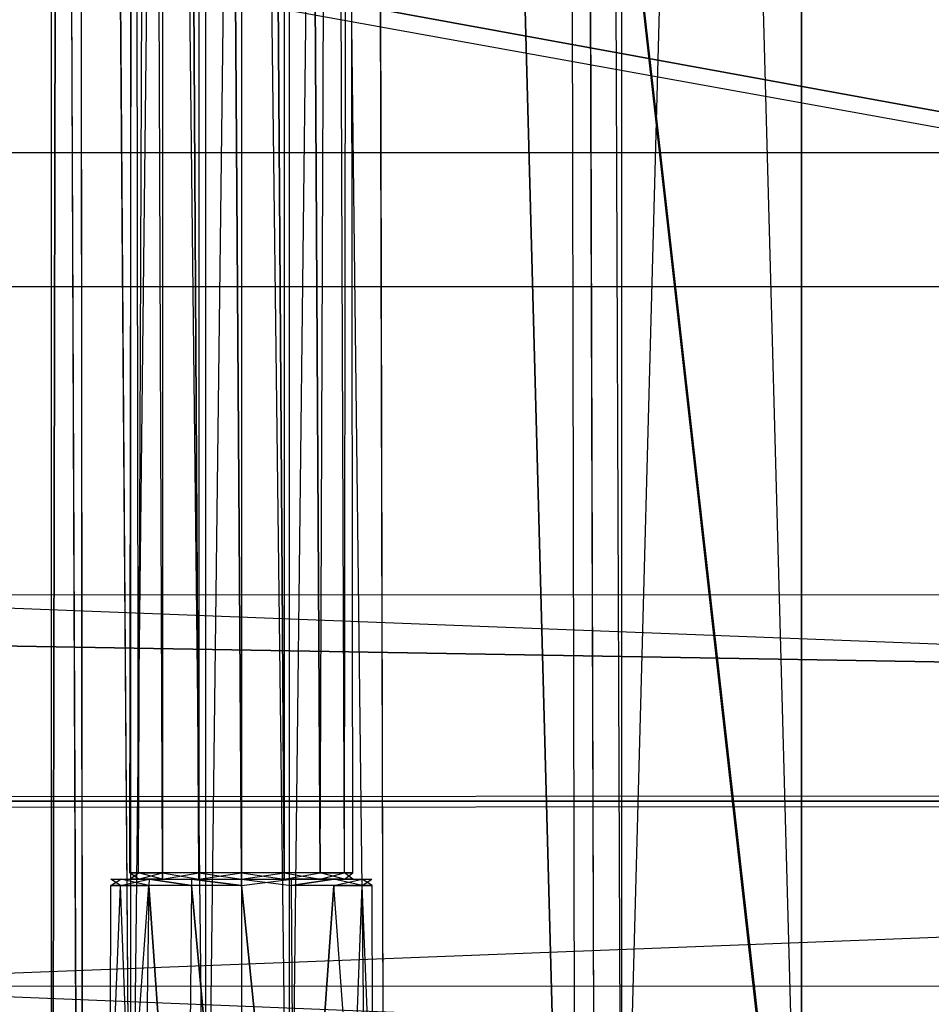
# Model space of a CAD drawing. Extents: x 0 to 1.6, y -0.5 to 0.
# Tile 28 of 43: x 1.106 to 1.1503, y -0.4608 to -0.413. Entities that reach past the tile are written whole.
import ezdxf

# ---------------------------------------------------------------- set-up
doc = ezdxf.new("R2010")
doc.units = 0
for name, color, linetype in [('L21_DRAWERBOX_LEGATO_NOR_4_X_36', 7, 'CONTINUOUS'), ('L24_DRAWERBOX_LEGATO_NOR_1_X_39', 7, 'CONTINUOUS'), ('L35_DRAWERBOX_LEGATO_REL_6_X_36', 7, 'CONTINUOUS'), ('L37_DRAWERBOX_LEGATO_REL_4_X_13', 7, 'CONTINUOUS'), ('L38_DRAWERBOX_LEGATO_REL_3_X_39', 7, 'CONTINUOUS'), ('L45_KORPUS_LEGATO_BO_X_15620__Y', 7, 'CONTINUOUS'), ('L47_KORPUS_LEGATO_3_N_B21900___', 7, 'CONTINUOUS'), ('L50_KORPUS_LEGATO_0_N_B21900___', 7, 'CONTINUOUS'), ('L53_KORPUS_LEGATO_TV_X_4920__Y_', 7, 'CONTINUOUS'), ('L9_PLATTE_LEGATO_0_N_B21900____', 7, 'CONTINUOUS')]:
    doc.layers.add(name, color=color, linetype=linetype)

msp = doc.modelspace()

# ---------------------------------------------------------------- linework, layer by layer
at = {"layer": 'L21_DRAWERBOX_LEGATO_NOR_4_X_36', "color": 8}
for points, invisible_edges in [([(1.143985, -0.480447, 0.382), (1.1075, -0.156447, 0.382), (1.1075, -0.480447, 0.382), (1.143985, -0.480447, 0.382)], 13), ([(1.1075, -0.156447, 0.382), (1.143985, -0.480447, 0.382), (1.143985, -0.156447, 0.382), (1.1075, -0.156447, 0.382)], 14), ([(1.1075, -0.156447, 0.382), (1.108786, -0.480447, 0.45758), (1.1075, -0.480447, 0.382), (1.1075, -0.156447, 0.382)], 13), ([(1.108786, -0.480447, 0.45758), (1.1075, -0.156447, 0.382), (1.108786, -0.156447, 0.45758), (1.108786, -0.480447, 0.45758)], 14), ([(1.108786, -0.156447, 0.45758), (1.109033, -0.480447, 0.460955), (1.108786, -0.480447, 0.45758), (1.108786, -0.156447, 0.45758)], 13), ([(1.109033, -0.480447, 0.460955), (1.108786, -0.156447, 0.45758), (1.109033, -0.156447, 0.460955), (1.109033, -0.480447, 0.460955)], 14), ([(1.109033, -0.156447, 0.460955), (1.11138, -0.480447, 0.464232), (1.109033, -0.480447, 0.460955), (1.109033, -0.156447, 0.460955)], 13), ([(1.11138, -0.480447, 0.464232), (1.109033, -0.156447, 0.460955), (1.11138, -0.156447, 0.464232), (1.11138, -0.480447, 0.464232)], 14), ([(1.115026, -0.156447, 0.465948), (1.11138, -0.480447, 0.464232), (1.11138, -0.156447, 0.464232), (1.115026, -0.156447, 0.465948)], 13), ([(1.11138, -0.480447, 0.464232), (1.115026, -0.156447, 0.465948), (1.115026, -0.480447, 0.465948), (1.11138, -0.480447, 0.464232)], 14), ([(1.119089, -0.156447, 0.465998), (1.115026, -0.480447, 0.465948), (1.115026, -0.156447, 0.465948), (1.119089, -0.156447, 0.465998)], 13), ([(1.115026, -0.480447, 0.465948), (1.119089, -0.156447, 0.465998), (1.119089, -0.480447, 0.465998), (1.115026, -0.480447, 0.465948)], 14), ([(1.122928, -0.156447, 0.464666), (1.119089, -0.480447, 0.465998), (1.119089, -0.156447, 0.465998), (1.122928, -0.156447, 0.464666)], 13), ([(1.119089, -0.480447, 0.465998), (1.122928, -0.156447, 0.464666), (1.122928, -0.480447, 0.464666), (1.119089, -0.480447, 0.465998)], 14), ([(1.122928, -0.156447, 0.464666), (1.12368, -0.480447, 0.463598), (1.122928, -0.480447, 0.464666), (1.122928, -0.156447, 0.464666)], 13), ([(1.12368, -0.480447, 0.463598), (1.122928, -0.156447, 0.464666), (1.12368, -0.156447, 0.463598), (1.12368, -0.480447, 0.463598)], 14), ([(1.12368, -0.156447, 0.463598), (1.132389, -0.480447, 0.410646), (1.12368, -0.480447, 0.463598), (1.12368, -0.156447, 0.463598)], 13), ([(1.132389, -0.480447, 0.410646), (1.12368, -0.156447, 0.463598), (1.132389, -0.156447, 0.410646), (1.132389, -0.480447, 0.410646)], 14), ([(1.132389, -0.156447, 0.410646), (1.13297, -0.480447, 0.408607), (1.132389, -0.480447, 0.410646), (1.132389, -0.156447, 0.410646)], 13), ([(1.13297, -0.480447, 0.408607), (1.132389, -0.156447, 0.410646), (1.13297, -0.156447, 0.408607), (1.13297, -0.480447, 0.408607)], 14), ([(1.13297, -0.156447, 0.408607), (1.133933, -0.480447, 0.406719), (1.13297, -0.480447, 0.408607), (1.13297, -0.156447, 0.408607)], 13), ([(1.133933, -0.480447, 0.406719), (1.13297, -0.156447, 0.408607), (1.133933, -0.156447, 0.406719), (1.133933, -0.480447, 0.406719)], 14), ([(1.133933, -0.156447, 0.406719), (1.135241, -0.480447, 0.405052), (1.133933, -0.480447, 0.406719), (1.133933, -0.156447, 0.406719)], 13), ([(1.135241, -0.480447, 0.405052), (1.133933, -0.156447, 0.406719), (1.135241, -0.156447, 0.405052), (1.135241, -0.480447, 0.405052)], 14), ([(1.143985, -0.156447, 0.398743), (1.135241, -0.480447, 0.405052), (1.135241, -0.156447, 0.405052), (1.143985, -0.156447, 0.398743)], 13), ([(1.135241, -0.480447, 0.405052), (1.143985, -0.156447, 0.398743), (1.143985, -0.480447, 0.398743), (1.135241, -0.480447, 0.405052)], 14), ([(1.143985, -0.156447, 0.398743), (1.143985, -0.480447, 0.382), (1.143985, -0.480447, 0.398743), (1.143985, -0.156447, 0.398743)], 13), ([(1.143985, -0.480447, 0.382), (1.143985, -0.156447, 0.398743), (1.143985, -0.156447, 0.382), (1.143985, -0.480447, 0.382)], 14)]:
    msp.add_3dface(points, dxfattribs=dict(at, invisible_edges=invisible_edges))
at = {"layer": 'L24_DRAWERBOX_LEGATO_NOR_1_X_39', "color": 8}
for points, invisible_edges in [([(1.539554, -0.156447, 0.382), (1.143985, -0.480447, 0.382), (1.143985, -0.156447, 0.382), (1.539554, -0.156447, 0.382)], 13), ([(1.143985, -0.480447, 0.382), (1.539554, -0.156447, 0.382), (1.539554, -0.480447, 0.382), (1.143985, -0.480447, 0.382)], 14), ([(1.539554, -0.480447, 0.398), (1.143985, -0.156447, 0.398), (1.143985, -0.480447, 0.398), (1.539554, -0.480447, 0.398)], 13), ([(1.143985, -0.156447, 0.398), (1.539554, -0.480447, 0.398), (1.539554, -0.156447, 0.398), (1.143985, -0.156447, 0.398)], 14), ([(1.143985, -0.156447, 0.398), (1.143985, -0.480447, 0.382), (1.143985, -0.480447, 0.398), (1.143985, -0.156447, 0.398)], 13), ([(1.143985, -0.480447, 0.382), (1.143985, -0.156447, 0.398), (1.143985, -0.156447, 0.382), (1.143985, -0.480447, 0.382)], 14)]:
    msp.add_3dface(points, dxfattribs=dict(at, invisible_edges=invisible_edges))
at = {"layer": 'L35_DRAWERBOX_LEGATO_REL_6_X_36', "color": 8}
for points, invisible_edges in [([(1.143985, -0.480947, 0.032), (1.1075, -0.156947, 0.032), (1.1075, -0.480947, 0.032), (1.143985, -0.480947, 0.032)], 13), ([(1.1075, -0.156947, 0.032), (1.143985, -0.480947, 0.032), (1.143985, -0.156947, 0.032), (1.1075, -0.156947, 0.032)], 14), ([(1.1075, -0.156947, 0.032), (1.108786, -0.480947, 0.10758), (1.1075, -0.480947, 0.032), (1.1075, -0.156947, 0.032)], 13), ([(1.108786, -0.480947, 0.10758), (1.1075, -0.156947, 0.032), (1.108786, -0.156947, 0.10758), (1.108786, -0.480947, 0.10758)], 14), ([(1.108786, -0.156947, 0.10758), (1.109033, -0.480947, 0.110955), (1.108786, -0.480947, 0.10758), (1.108786, -0.156947, 0.10758)], 13), ([(1.109033, -0.480947, 0.110955), (1.108786, -0.156947, 0.10758), (1.109033, -0.156947, 0.110955), (1.109033, -0.480947, 0.110955)], 14), ([(1.109033, -0.156947, 0.110955), (1.11138, -0.480947, 0.114232), (1.109033, -0.480947, 0.110955), (1.109033, -0.156947, 0.110955)], 13), ([(1.11138, -0.480947, 0.114232), (1.109033, -0.156947, 0.110955), (1.11138, -0.156947, 0.114232), (1.11138, -0.480947, 0.114232)], 14), ([(1.11138, -0.156947, 0.114232), (1.115026, -0.480947, 0.115948), (1.11138, -0.480947, 0.114232), (1.11138, -0.156947, 0.114232)], 13), ([(1.115026, -0.480947, 0.115948), (1.11138, -0.156947, 0.114232), (1.115026, -0.156947, 0.115948), (1.115026, -0.480947, 0.115948)], 14), ([(1.115026, -0.156947, 0.115948), (1.119089, -0.480947, 0.115998), (1.115026, -0.480947, 0.115948), (1.115026, -0.156947, 0.115948)], 13), ([(1.119089, -0.480947, 0.115998), (1.115026, -0.156947, 0.115948), (1.119089, -0.156947, 0.115998), (1.119089, -0.480947, 0.115998)], 14), ([(1.119089, -0.156947, 0.115998), (1.122928, -0.480947, 0.114666), (1.119089, -0.480947, 0.115998), (1.119089, -0.156947, 0.115998)], 13), ([(1.122928, -0.480947, 0.114666), (1.119089, -0.156947, 0.115998), (1.122928, -0.156947, 0.114666), (1.122928, -0.480947, 0.114666)], 14), ([(1.122928, -0.156947, 0.114666), (1.12368, -0.480947, 0.113598), (1.122928, -0.480947, 0.114666), (1.122928, -0.156947, 0.114666)], 13), ([(1.12368, -0.480947, 0.113598), (1.122928, -0.156947, 0.114666), (1.12368, -0.156947, 0.113598), (1.12368, -0.480947, 0.113598)], 14), ([(1.12368, -0.156947, 0.113598), (1.132389, -0.480947, 0.060646), (1.12368, -0.480947, 0.113598), (1.12368, -0.156947, 0.113598)], 13), ([(1.132389, -0.480947, 0.060646), (1.12368, -0.156947, 0.113598), (1.132389, -0.156947, 0.060646), (1.132389, -0.480947, 0.060646)], 14), ([(1.132389, -0.156947, 0.060646), (1.13297, -0.480947, 0.058607), (1.132389, -0.480947, 0.060646), (1.132389, -0.156947, 0.060646)], 13), ([(1.13297, -0.480947, 0.058607), (1.132389, -0.156947, 0.060646), (1.13297, -0.156947, 0.058607), (1.13297, -0.480947, 0.058607)], 14), ([(1.13297, -0.156947, 0.058607), (1.133933, -0.480947, 0.056719), (1.13297, -0.480947, 0.058607), (1.13297, -0.156947, 0.058607)], 13), ([(1.133933, -0.480947, 0.056719), (1.13297, -0.156947, 0.058607), (1.133933, -0.156947, 0.056719), (1.133933, -0.480947, 0.056719)], 14), ([(1.133933, -0.156947, 0.056719), (1.135241, -0.480947, 0.055052), (1.133933, -0.480947, 0.056719), (1.133933, -0.156947, 0.056719)], 13), ([(1.135241, -0.480947, 0.055052), (1.133933, -0.156947, 0.056719), (1.135241, -0.156947, 0.055052), (1.135241, -0.480947, 0.055052)], 14), ([(1.135241, -0.156947, 0.055052), (1.143985, -0.480947, 0.048743), (1.135241, -0.480947, 0.055052), (1.135241, -0.156947, 0.055052)], 13), ([(1.143985, -0.480947, 0.048743), (1.135241, -0.156947, 0.055052), (1.143985, -0.156947, 0.048743), (1.143985, -0.480947, 0.048743)], 14), ([(1.143985, -0.156947, 0.048743), (1.143985, -0.480947, 0.032), (1.143985, -0.480947, 0.048743), (1.143985, -0.156947, 0.048743)], 13), ([(1.143985, -0.480947, 0.032), (1.143985, -0.156947, 0.048743), (1.143985, -0.156947, 0.032), (1.143985, -0.480947, 0.032)], 14)]:
    msp.add_3dface(points, dxfattribs=dict(at, invisible_edges=invisible_edges))
at = {"layer": 'L37_DRAWERBOX_LEGATO_REL_4_X_13', "color": 8}
for points, invisible_edges in [([(1.111331, -0.144472, 0.1666), (1.111743, -0.454435, 0.168674), (1.111331, -0.454435, 0.1666), (1.111331, -0.144472, 0.1666)], 13), ([(1.111743, -0.454435, 0.168674), (1.111331, -0.144472, 0.1666), (1.111743, -0.144472, 0.168674), (1.111743, -0.454435, 0.168674)], 14), ([(1.111743, -0.144472, 0.164526), (1.111331, -0.454435, 0.1666), (1.111743, -0.454435, 0.164526), (1.111743, -0.144472, 0.164526)], 13), ([(1.111331, -0.454435, 0.1666), (1.111743, -0.144472, 0.164526), (1.111331, -0.144472, 0.1666), (1.111331, -0.454435, 0.1666)], 14), ([(1.111743, -0.144472, 0.168674), (1.112918, -0.454435, 0.170432), (1.111743, -0.454435, 0.168674), (1.111743, -0.144472, 0.168674)], 13), ([(1.112918, -0.454435, 0.170432), (1.111743, -0.144472, 0.168674), (1.112918, -0.144472, 0.170432), (1.112918, -0.454435, 0.170432)], 14), ([(1.112918, -0.144472, 0.162768), (1.111743, -0.454435, 0.164526), (1.112918, -0.454435, 0.162768), (1.112918, -0.144472, 0.162768)], 13), ([(1.111743, -0.454435, 0.164526), (1.112918, -0.144472, 0.162768), (1.111743, -0.144472, 0.164526), (1.111743, -0.454435, 0.164526)], 14), ([(1.112918, -0.144472, 0.170432), (1.114676, -0.454435, 0.171607), (1.112918, -0.454435, 0.170432), (1.112918, -0.144472, 0.170432)], 13), ([(1.114676, -0.454435, 0.171607), (1.112918, -0.144472, 0.170432), (1.114676, -0.144472, 0.171607), (1.114676, -0.454435, 0.171607)], 14), ([(1.114676, -0.454435, 0.161593), (1.112918, -0.144472, 0.162768), (1.112918, -0.454435, 0.162768), (1.114676, -0.454435, 0.161593)], 13), ([(1.112918, -0.144472, 0.162768), (1.114676, -0.454435, 0.161593), (1.114676, -0.144472, 0.161593), (1.112918, -0.144472, 0.162768)], 14), ([(1.114676, -0.144472, 0.171607), (1.11675, -0.454435, 0.172019), (1.114676, -0.454435, 0.171607), (1.114676, -0.144472, 0.171607)], 13), ([(1.11675, -0.454435, 0.172019), (1.114676, -0.144472, 0.171607), (1.11675, -0.144472, 0.172019), (1.11675, -0.454435, 0.172019)], 14), ([(1.11675, -0.454435, 0.161181), (1.114676, -0.144472, 0.161593), (1.114676, -0.454435, 0.161593), (1.11675, -0.454435, 0.161181)], 13), ([(1.114676, -0.144472, 0.161593), (1.11675, -0.454435, 0.161181), (1.11675, -0.144472, 0.161181), (1.114676, -0.144472, 0.161593)], 14), ([(1.118824, -0.454435, 0.161593), (1.11675, -0.144472, 0.161181), (1.11675, -0.454435, 0.161181), (1.118824, -0.454435, 0.161593)], 13), ([(1.11675, -0.144472, 0.161181), (1.118824, -0.454435, 0.161593), (1.118824, -0.144472, 0.161593), (1.11675, -0.144472, 0.161181)], 14), ([(1.11675, -0.144472, 0.172019), (1.118824, -0.454435, 0.171607), (1.11675, -0.454435, 0.172019), (1.11675, -0.144472, 0.172019)], 13), ([(1.118824, -0.454435, 0.171607), (1.11675, -0.144472, 0.172019), (1.118824, -0.144472, 0.171607), (1.118824, -0.454435, 0.171607)], 14), ([(1.120582, -0.454435, 0.162768), (1.118824, -0.144472, 0.161593), (1.118824, -0.454435, 0.161593), (1.120582, -0.454435, 0.162768)], 13), ([(1.118824, -0.144472, 0.161593), (1.120582, -0.454435, 0.162768), (1.120582, -0.144472, 0.162768), (1.118824, -0.144472, 0.161593)], 14), ([(1.118824, -0.144472, 0.171607), (1.120582, -0.454435, 0.170432), (1.118824, -0.454435, 0.171607), (1.118824, -0.144472, 0.171607)], 13), ([(1.120582, -0.454435, 0.170432), (1.118824, -0.144472, 0.171607), (1.120582, -0.144472, 0.170432), (1.120582, -0.454435, 0.170432)], 14), ([(1.121757, -0.144472, 0.164526), (1.120582, -0.454435, 0.162768), (1.121757, -0.454435, 0.164526), (1.121757, -0.144472, 0.164526)], 13), ([(1.120582, -0.454435, 0.162768), (1.121757, -0.144472, 0.164526), (1.120582, -0.144472, 0.162768), (1.120582, -0.454435, 0.162768)], 14), ([(1.120582, -0.144472, 0.170432), (1.121757, -0.454435, 0.168674), (1.120582, -0.454435, 0.170432), (1.120582, -0.144472, 0.170432)], 13), ([(1.121757, -0.454435, 0.168674), (1.120582, -0.144472, 0.170432), (1.121757, -0.144472, 0.168674), (1.121757, -0.454435, 0.168674)], 14), ([(1.12217, -0.144472, 0.1666), (1.121757, -0.454435, 0.164526), (1.12217, -0.454435, 0.1666), (1.12217, -0.144472, 0.1666)], 13), ([(1.121757, -0.454435, 0.164526), (1.12217, -0.144472, 0.1666), (1.121757, -0.144472, 0.164526), (1.121757, -0.454435, 0.164526)], 14), ([(1.121757, -0.144472, 0.168674), (1.12217, -0.454435, 0.1666), (1.121757, -0.454435, 0.168674), (1.121757, -0.144472, 0.168674)], 13), ([(1.12217, -0.454435, 0.1666), (1.121757, -0.144472, 0.168674), (1.12217, -0.144472, 0.1666), (1.12217, -0.454435, 0.1666)], 14), ([(1.111743, -0.454435, 0.164526), (1.111331, -0.454747, 0.1666), (1.111743, -0.454747, 0.164526), (1.111743, -0.454435, 0.164526)], 13), ([(1.111331, -0.454747, 0.1666), (1.111743, -0.454435, 0.164526), (1.111331, -0.454435, 0.1666), (1.111331, -0.454747, 0.1666)], 14), ([(1.111331, -0.454435, 0.1666), (1.111743, -0.454747, 0.168674), (1.111331, -0.454747, 0.1666), (1.111331, -0.454435, 0.1666)], 13), ([(1.111743, -0.454747, 0.168674), (1.111331, -0.454435, 0.1666), (1.111743, -0.454435, 0.168674), (1.111743, -0.454747, 0.168674)], 14), ([(1.112918, -0.454435, 0.162768), (1.111743, -0.454747, 0.164526), (1.112918, -0.454747, 0.162768), (1.112918, -0.454435, 0.162768)], 13), ([(1.111743, -0.454747, 0.164526), (1.112918, -0.454435, 0.162768), (1.111743, -0.454435, 0.164526), (1.111743, -0.454747, 0.164526)], 14), ([(1.111743, -0.454435, 0.168674), (1.112918, -0.454747, 0.170432), (1.111743, -0.454747, 0.168674), (1.111743, -0.454435, 0.168674)], 13), ([(1.112918, -0.454747, 0.170432), (1.111743, -0.454435, 0.168674), (1.112918, -0.454435, 0.170432), (1.112918, -0.454747, 0.170432)], 14), ([(1.114676, -0.454747, 0.161593), (1.112918, -0.454435, 0.162768), (1.112918, -0.454747, 0.162768), (1.114676, -0.454747, 0.161593)], 13), ([(1.112918, -0.454435, 0.162768), (1.114676, -0.454747, 0.161593), (1.114676, -0.454435, 0.161593), (1.112918, -0.454435, 0.162768)], 14), ([(1.114676, -0.454435, 0.171607), (1.112918, -0.454747, 0.170432), (1.112918, -0.454435, 0.170432), (1.114676, -0.454435, 0.171607)], 13), ([(1.112918, -0.454747, 0.170432), (1.114676, -0.454435, 0.171607), (1.114676, -0.454747, 0.171607), (1.112918, -0.454747, 0.170432)], 14), ([(1.11675, -0.454747, 0.161181), (1.114676, -0.454435, 0.161593), (1.114676, -0.454747, 0.161593), (1.11675, -0.454747, 0.161181)], 13), ([(1.114676, -0.454435, 0.161593), (1.11675, -0.454747, 0.161181), (1.11675, -0.454435, 0.161181), (1.114676, -0.454435, 0.161593)], 14), ([(1.11675, -0.454435, 0.172019), (1.114676, -0.454747, 0.171607), (1.114676, -0.454435, 0.171607), (1.11675, -0.454435, 0.172019)], 13), ([(1.114676, -0.454747, 0.171607), (1.11675, -0.454435, 0.172019), (1.11675, -0.454747, 0.172019), (1.114676, -0.454747, 0.171607)], 14), ([(1.118824, -0.454435, 0.171607), (1.11675, -0.454747, 0.172019), (1.11675, -0.454435, 0.172019), (1.118824, -0.454435, 0.171607)], 13), ([(1.11675, -0.454747, 0.172019), (1.118824, -0.454435, 0.171607), (1.118824, -0.454747, 0.171607), (1.11675, -0.454747, 0.172019)], 14), ([(1.118824, -0.454747, 0.161593), (1.11675, -0.454435, 0.161181), (1.11675, -0.454747, 0.161181), (1.118824, -0.454747, 0.161593)], 13), ([(1.11675, -0.454435, 0.161181), (1.118824, -0.454747, 0.161593), (1.118824, -0.454435, 0.161593), (1.11675, -0.454435, 0.161181)], 14), ([(1.120582, -0.454435, 0.170432), (1.118824, -0.454747, 0.171607), (1.118824, -0.454435, 0.171607), (1.120582, -0.454435, 0.170432)], 13), ([(1.118824, -0.454747, 0.171607), (1.120582, -0.454435, 0.170432), (1.120582, -0.454747, 0.170432), (1.118824, -0.454747, 0.171607)], 14), ([(1.120582, -0.454747, 0.162768), (1.118824, -0.454435, 0.161593), (1.118824, -0.454747, 0.161593), (1.120582, -0.454747, 0.162768)], 13), ([(1.118824, -0.454435, 0.161593), (1.120582, -0.454747, 0.162768), (1.120582, -0.454435, 0.162768), (1.118824, -0.454435, 0.161593)], 14), ([(1.120582, -0.454435, 0.170432), (1.121757, -0.454747, 0.168674), (1.120582, -0.454747, 0.170432), (1.120582, -0.454435, 0.170432)], 13), ([(1.121757, -0.454747, 0.168674), (1.120582, -0.454435, 0.170432), (1.121757, -0.454435, 0.168674), (1.121757, -0.454747, 0.168674)], 14), ([(1.121757, -0.454435, 0.164526), (1.120582, -0.454747, 0.162768), (1.121757, -0.454747, 0.164526), (1.121757, -0.454435, 0.164526)], 13), ([(1.120582, -0.454747, 0.162768), (1.121757, -0.454435, 0.164526), (1.120582, -0.454435, 0.162768), (1.120582, -0.454747, 0.162768)], 14), ([(1.121757, -0.454435, 0.168674), (1.12217, -0.454747, 0.1666), (1.121757, -0.454747, 0.168674), (1.121757, -0.454435, 0.168674)], 13), ([(1.12217, -0.454747, 0.1666), (1.121757, -0.454435, 0.168674), (1.12217, -0.454435, 0.1666), (1.12217, -0.454747, 0.1666)], 14), ([(1.12217, -0.454435, 0.1666), (1.121757, -0.454747, 0.164526), (1.12217, -0.454747, 0.1666), (1.12217, -0.454435, 0.1666)], 13), ([(1.121757, -0.454747, 0.164526), (1.12217, -0.454435, 0.1666), (1.121757, -0.454435, 0.164526), (1.121757, -0.454747, 0.164526)], 14), ([(1.110887, -0.454747, 0.164171), (1.110397, -0.455053, 0.1666), (1.11088, -0.455053, 0.164169), (1.110887, -0.454747, 0.164171)], 13), ([(1.110397, -0.455053, 0.1666), (1.110887, -0.454747, 0.164171), (1.110404, -0.454747, 0.1666), (1.110397, -0.455053, 0.1666)], 14), ([(1.110404, -0.454747, 0.1666), (1.11088, -0.455053, 0.169031), (1.110397, -0.455053, 0.1666), (1.110404, -0.454747, 0.1666)], 13), ([(1.111743, -0.454747, 0.164526), (1.110404, -0.454747, 0.1666), (1.110887, -0.454747, 0.164171), (1.111743, -0.454747, 0.164526)], 13), ([(1.110404, -0.454747, 0.1666), (1.111743, -0.454747, 0.164526), (1.111331, -0.454747, 0.1666), (1.110404, -0.454747, 0.1666)], 14), ([(1.111743, -0.454747, 0.168674), (1.110404, -0.454747, 0.1666), (1.111331, -0.454747, 0.1666), (1.111743, -0.454747, 0.168674)], 13), ([(1.110404, -0.454747, 0.1666), (1.111743, -0.454747, 0.168674), (1.110887, -0.454747, 0.169029), (1.110404, -0.454747, 0.1666)], 14), ([(1.11088, -0.455053, 0.169031), (1.110404, -0.454747, 0.1666), (1.110887, -0.454747, 0.169029), (1.11088, -0.455053, 0.169031)], 14), ([(1.112262, -0.454747, 0.162112), (1.11088, -0.455053, 0.164169), (1.112258, -0.455053, 0.162107), (1.112262, -0.454747, 0.162112)], 13), ([(1.11088, -0.455053, 0.164169), (1.112262, -0.454747, 0.162112), (1.110887, -0.454747, 0.164171), (1.11088, -0.455053, 0.164169)], 14), ([(1.110887, -0.454747, 0.169029), (1.112258, -0.455053, 0.171093), (1.11088, -0.455053, 0.169031), (1.110887, -0.454747, 0.169029)], 13), ([(1.112918, -0.454747, 0.170432), (1.110887, -0.454747, 0.169029), (1.111743, -0.454747, 0.168674), (1.112918, -0.454747, 0.170432)], 13), ([(1.110887, -0.454747, 0.169029), (1.112918, -0.454747, 0.170432), (1.112262, -0.454747, 0.171088), (1.110887, -0.454747, 0.169029)], 14), ([(1.112918, -0.454747, 0.162768), (1.110887, -0.454747, 0.164171), (1.112262, -0.454747, 0.162112), (1.112918, -0.454747, 0.162768)], 13), ([(1.110887, -0.454747, 0.164171), (1.112918, -0.454747, 0.162768), (1.111743, -0.454747, 0.164526), (1.110887, -0.454747, 0.164171)], 14), ([(1.112258, -0.455053, 0.171093), (1.110887, -0.454747, 0.169029), (1.112262, -0.454747, 0.171088), (1.112258, -0.455053, 0.171093)], 14), ([(1.114319, -0.455053, 0.16073), (1.112262, -0.454747, 0.162112), (1.112258, -0.455053, 0.162107), (1.114319, -0.455053, 0.16073)], 13), ([(1.112262, -0.454747, 0.171088), (1.114319, -0.455053, 0.17247), (1.112258, -0.455053, 0.171093), (1.112262, -0.454747, 0.171088)], 13), ([(1.114676, -0.454747, 0.171607), (1.112262, -0.454747, 0.171088), (1.112918, -0.454747, 0.170432), (1.114676, -0.454747, 0.171607)], 13), ([(1.112262, -0.454747, 0.171088), (1.114676, -0.454747, 0.171607), (1.114321, -0.454747, 0.172464), (1.112262, -0.454747, 0.171088)], 14), ([(1.114676, -0.454747, 0.161593), (1.112262, -0.454747, 0.162112), (1.114321, -0.454747, 0.160736), (1.114676, -0.454747, 0.161593)], 13), ([(1.112262, -0.454747, 0.162112), (1.114676, -0.454747, 0.161593), (1.112918, -0.454747, 0.162768), (1.112262, -0.454747, 0.162112)], 14), ([(1.112262, -0.454747, 0.162112), (1.114319, -0.455053, 0.16073), (1.114321, -0.454747, 0.160736), (1.112262, -0.454747, 0.162112)], 14), ([(1.114319, -0.455053, 0.17247), (1.112262, -0.454747, 0.171088), (1.114321, -0.454747, 0.172464), (1.114319, -0.455053, 0.17247)], 14), ([(1.114321, -0.454747, 0.172464), (1.11675, -0.455053, 0.172953), (1.114319, -0.455053, 0.17247), (1.114321, -0.454747, 0.172464)], 13), ([(1.11675, -0.455053, 0.160247), (1.114321, -0.454747, 0.160736), (1.114319, -0.455053, 0.16073), (1.11675, -0.455053, 0.160247)], 13), ([(1.11675, -0.454747, 0.161181), (1.114321, -0.454747, 0.160736), (1.11675, -0.454747, 0.160253), (1.11675, -0.454747, 0.161181)], 13), ([(1.114321, -0.454747, 0.160736), (1.11675, -0.454747, 0.161181), (1.114676, -0.454747, 0.161593), (1.114321, -0.454747, 0.160736)], 14), ([(1.11675, -0.454747, 0.172019), (1.114321, -0.454747, 0.172464), (1.114676, -0.454747, 0.171607), (1.11675, -0.454747, 0.172019)], 13), ([(1.114321, -0.454747, 0.172464), (1.11675, -0.454747, 0.172019), (1.11675, -0.454747, 0.172947), (1.114321, -0.454747, 0.172464)], 14), ([(1.11675, -0.455053, 0.172953), (1.114321, -0.454747, 0.172464), (1.11675, -0.454747, 0.172947), (1.11675, -0.455053, 0.172953)], 14), ([(1.114321, -0.454747, 0.160736), (1.11675, -0.455053, 0.160247), (1.11675, -0.454747, 0.160253), (1.114321, -0.454747, 0.160736)], 14), ([(1.119179, -0.454747, 0.160736), (1.11675, -0.454747, 0.161181), (1.11675, -0.454747, 0.160253), (1.119179, -0.454747, 0.160736)], 13), ([(1.11675, -0.454747, 0.161181), (1.119179, -0.454747, 0.160736), (1.118824, -0.454747, 0.161593), (1.11675, -0.454747, 0.161181)], 14), ([(1.119179, -0.454747, 0.172464), (1.11675, -0.454747, 0.172019), (1.118824, -0.454747, 0.171607), (1.119179, -0.454747, 0.172464)], 13), ([(1.11675, -0.454747, 0.172019), (1.119179, -0.454747, 0.172464), (1.11675, -0.454747, 0.172947), (1.11675, -0.454747, 0.172019)], 14), ([(1.119179, -0.454747, 0.172464), (1.11675, -0.455053, 0.172953), (1.11675, -0.454747, 0.172947), (1.119179, -0.454747, 0.172464)], 13), ([(1.11675, -0.455053, 0.172953), (1.119179, -0.454747, 0.172464), (1.119182, -0.455053, 0.17247), (1.11675, -0.455053, 0.172953)], 14), ([(1.119182, -0.455053, 0.16073), (1.11675, -0.454747, 0.160253), (1.11675, -0.455053, 0.160247), (1.119182, -0.455053, 0.16073)], 13), ([(1.11675, -0.454747, 0.160253), (1.119182, -0.455053, 0.16073), (1.119179, -0.454747, 0.160736), (1.11675, -0.454747, 0.160253)], 14), ([(1.121238, -0.454747, 0.162112), (1.118824, -0.454747, 0.161593), (1.119179, -0.454747, 0.160736), (1.121238, -0.454747, 0.162112)], 13), ([(1.118824, -0.454747, 0.161593), (1.121238, -0.454747, 0.162112), (1.120582, -0.454747, 0.162768), (1.118824, -0.454747, 0.161593)], 14), ([(1.121238, -0.454747, 0.171088), (1.118824, -0.454747, 0.171607), (1.120582, -0.454747, 0.170432), (1.121238, -0.454747, 0.171088)], 13), ([(1.118824, -0.454747, 0.171607), (1.121238, -0.454747, 0.171088), (1.119179, -0.454747, 0.172464), (1.118824, -0.454747, 0.171607)], 14), ([(1.121238, -0.454747, 0.171088), (1.119182, -0.455053, 0.17247), (1.119179, -0.454747, 0.172464), (1.121238, -0.454747, 0.171088)], 13), ([(1.119182, -0.455053, 0.16073), (1.121238, -0.454747, 0.162112), (1.119179, -0.454747, 0.160736), (1.119182, -0.455053, 0.16073)], 13), ([(1.119182, -0.455053, 0.17247), (1.121238, -0.454747, 0.171088), (1.121243, -0.455053, 0.171093), (1.119182, -0.455053, 0.17247)], 14), ([(1.121238, -0.454747, 0.162112), (1.119182, -0.455053, 0.16073), (1.121243, -0.455053, 0.162107), (1.121238, -0.454747, 0.162112)], 14), ([(1.122614, -0.454747, 0.164171), (1.120582, -0.454747, 0.162768), (1.121238, -0.454747, 0.162112), (1.122614, -0.454747, 0.164171)], 13), ([(1.120582, -0.454747, 0.162768), (1.122614, -0.454747, 0.164171), (1.121757, -0.454747, 0.164526), (1.120582, -0.454747, 0.162768)], 14), ([(1.122614, -0.454747, 0.169029), (1.120582, -0.454747, 0.170432), (1.121757, -0.454747, 0.168674), (1.122614, -0.454747, 0.169029)], 13), ([(1.120582, -0.454747, 0.170432), (1.122614, -0.454747, 0.169029), (1.121238, -0.454747, 0.171088), (1.120582, -0.454747, 0.170432)], 14), ([(1.121243, -0.455053, 0.162107), (1.122614, -0.454747, 0.164171), (1.121238, -0.454747, 0.162112), (1.121243, -0.455053, 0.162107)], 14), ([(1.121238, -0.454747, 0.171088), (1.12262, -0.455053, 0.169031), (1.121243, -0.455053, 0.171093), (1.121238, -0.454747, 0.171088)], 13), ([(1.12262, -0.455053, 0.169031), (1.121238, -0.454747, 0.171088), (1.122614, -0.454747, 0.169029), (1.12262, -0.455053, 0.169031)], 14), ([(1.122614, -0.454747, 0.164171), (1.121243, -0.455053, 0.162107), (1.12262, -0.455053, 0.164169), (1.122614, -0.454747, 0.164171)], 13), ([(1.123097, -0.454747, 0.1666), (1.121757, -0.454747, 0.164526), (1.122614, -0.454747, 0.164171), (1.123097, -0.454747, 0.1666)], 13), ([(1.121757, -0.454747, 0.164526), (1.123097, -0.454747, 0.1666), (1.12217, -0.454747, 0.1666), (1.121757, -0.454747, 0.164526)], 14), ([(1.12217, -0.454747, 0.1666), (1.122614, -0.454747, 0.169029), (1.121757, -0.454747, 0.168674), (1.12217, -0.454747, 0.1666)], 14), ([(1.122614, -0.454747, 0.169029), (1.12217, -0.454747, 0.1666), (1.123097, -0.454747, 0.1666), (1.122614, -0.454747, 0.169029)], 13), ([(1.12262, -0.455053, 0.164169), (1.123097, -0.454747, 0.1666), (1.122614, -0.454747, 0.164171), (1.12262, -0.455053, 0.164169)], 14), ([(1.122614, -0.454747, 0.169029), (1.123104, -0.455053, 0.1666), (1.12262, -0.455053, 0.169031), (1.122614, -0.454747, 0.169029)], 13), ([(1.123104, -0.455053, 0.1666), (1.122614, -0.454747, 0.169029), (1.123097, -0.454747, 0.1666), (1.123104, -0.455053, 0.1666)], 14), ([(1.123097, -0.454747, 0.1666), (1.12262, -0.455053, 0.164169), (1.123104, -0.455053, 0.1666), (1.123097, -0.454747, 0.1666)], 13), ([(1.110397, -0.455053, 0.1666), (1.110341, -0.481247, 0.169255), (1.109813, -0.481247, 0.1666), (1.110397, -0.455053, 0.1666)], 13), ([(1.11088, -0.455053, 0.164169), (1.109813, -0.481247, 0.1666), (1.110341, -0.481247, 0.163945), (1.11088, -0.455053, 0.164169)], 13), ([(1.109813, -0.481247, 0.1666), (1.11088, -0.455053, 0.164169), (1.110397, -0.455053, 0.1666), (1.109813, -0.481247, 0.1666)], 14), ([(1.110341, -0.481247, 0.169255), (1.110397, -0.455053, 0.1666), (1.11088, -0.455053, 0.169031), (1.110341, -0.481247, 0.169255)], 14), ([(1.11088, -0.455053, 0.169031), (1.111845, -0.481247, 0.171505), (1.110341, -0.481247, 0.169255), (1.11088, -0.455053, 0.169031)], 13), ([(1.112258, -0.455053, 0.162107), (1.110341, -0.481247, 0.163945), (1.111845, -0.481247, 0.161695), (1.112258, -0.455053, 0.162107)], 13), ([(1.110341, -0.481247, 0.163945), (1.112258, -0.455053, 0.162107), (1.11088, -0.455053, 0.164169), (1.110341, -0.481247, 0.163945)], 14), ([(1.111845, -0.481247, 0.171505), (1.11088, -0.455053, 0.169031), (1.112258, -0.455053, 0.171093), (1.111845, -0.481247, 0.171505)], 14), ([(1.112258, -0.455053, 0.171093), (1.114095, -0.481247, 0.173009), (1.111845, -0.481247, 0.171505), (1.112258, -0.455053, 0.171093)], 13), ([(1.114095, -0.481247, 0.160191), (1.112258, -0.455053, 0.162107), (1.111845, -0.481247, 0.161695), (1.114095, -0.481247, 0.160191)], 13), ([(1.114095, -0.481247, 0.173009), (1.112258, -0.455053, 0.171093), (1.114319, -0.455053, 0.17247), (1.114095, -0.481247, 0.173009)], 14), ([(1.112258, -0.455053, 0.162107), (1.114095, -0.481247, 0.160191), (1.114319, -0.455053, 0.16073), (1.112258, -0.455053, 0.162107)], 14), ([(1.11675, -0.481247, 0.159663), (1.114319, -0.455053, 0.16073), (1.114095, -0.481247, 0.160191), (1.11675, -0.481247, 0.159663)], 13), ([(1.114319, -0.455053, 0.17247), (1.11675, -0.481247, 0.173537), (1.114095, -0.481247, 0.173009), (1.114319, -0.455053, 0.17247)], 13), ([(1.114319, -0.455053, 0.16073), (1.11675, -0.481247, 0.159663), (1.11675, -0.455053, 0.160247), (1.114319, -0.455053, 0.16073)], 14), ([(1.11675, -0.481247, 0.173537), (1.114319, -0.455053, 0.17247), (1.11675, -0.455053, 0.172953), (1.11675, -0.481247, 0.173537)], 14), ([(1.119405, -0.481247, 0.160191), (1.11675, -0.455053, 0.160247), (1.11675, -0.481247, 0.159663), (1.119405, -0.481247, 0.160191)], 13), ([(1.11675, -0.455053, 0.160247), (1.119405, -0.481247, 0.160191), (1.119182, -0.455053, 0.16073), (1.11675, -0.455053, 0.160247)], 14), ([(1.11675, -0.455053, 0.172953), (1.119405, -0.481247, 0.173009), (1.11675, -0.481247, 0.173537), (1.11675, -0.455053, 0.172953)], 13), ([(1.119405, -0.481247, 0.173009), (1.11675, -0.455053, 0.172953), (1.119182, -0.455053, 0.17247), (1.119405, -0.481247, 0.173009)], 14), ([(1.119405, -0.481247, 0.160191), (1.121243, -0.455053, 0.162107), (1.119182, -0.455053, 0.16073), (1.119405, -0.481247, 0.160191)], 13), ([(1.121243, -0.455053, 0.171093), (1.119405, -0.481247, 0.173009), (1.119182, -0.455053, 0.17247), (1.121243, -0.455053, 0.171093)], 13), ([(1.121243, -0.455053, 0.162107), (1.119405, -0.481247, 0.160191), (1.121656, -0.481247, 0.161695), (1.121243, -0.455053, 0.162107)], 14), ([(1.119405, -0.481247, 0.173009), (1.121243, -0.455053, 0.171093), (1.121656, -0.481247, 0.171505), (1.119405, -0.481247, 0.173009)], 14), ([(1.121243, -0.455053, 0.171093), (1.123159, -0.481247, 0.169255), (1.121656, -0.481247, 0.171505), (1.121243, -0.455053, 0.171093)], 13), ([(1.123159, -0.481247, 0.169255), (1.121243, -0.455053, 0.171093), (1.12262, -0.455053, 0.169031), (1.123159, -0.481247, 0.169255)], 14), ([(1.121656, -0.481247, 0.161695), (1.12262, -0.455053, 0.164169), (1.121243, -0.455053, 0.162107), (1.121656, -0.481247, 0.161695)], 14), ([(1.12262, -0.455053, 0.164169), (1.121656, -0.481247, 0.161695), (1.123159, -0.481247, 0.163945), (1.12262, -0.455053, 0.164169)], 13), ([(1.12262, -0.455053, 0.169031), (1.123688, -0.481247, 0.1666), (1.123159, -0.481247, 0.169255), (1.12262, -0.455053, 0.169031)], 13), ([(1.123688, -0.481247, 0.1666), (1.12262, -0.455053, 0.169031), (1.123104, -0.455053, 0.1666), (1.123688, -0.481247, 0.1666)], 14), ([(1.123159, -0.481247, 0.163945), (1.123104, -0.455053, 0.1666), (1.12262, -0.455053, 0.164169), (1.123159, -0.481247, 0.163945)], 14), ([(1.123104, -0.455053, 0.1666), (1.123159, -0.481247, 0.163945), (1.123688, -0.481247, 0.1666), (1.123104, -0.455053, 0.1666)], 13)]:
    msp.add_3dface(points, dxfattribs=dict(at, invisible_edges=invisible_edges))
at = {"layer": 'L38_DRAWERBOX_LEGATO_REL_3_X_39', "color": 8}
for points, invisible_edges in [([(1.539515, -0.480947, 0.048), (1.143985, -0.156947, 0.048), (1.143985, -0.480947, 0.048), (1.539515, -0.480947, 0.048)], 13), ([(1.143985, -0.156947, 0.048), (1.539515, -0.480947, 0.048), (1.539515, -0.156947, 0.048), (1.143985, -0.156947, 0.048)], 14), ([(1.143985, -0.156947, 0.032), (1.539515, -0.480947, 0.032), (1.143985, -0.480947, 0.032), (1.143985, -0.156947, 0.032)], 13), ([(1.539515, -0.480947, 0.032), (1.143985, -0.156947, 0.032), (1.539515, -0.156947, 0.032), (1.539515, -0.480947, 0.032)], 14), ([(1.143985, -0.156947, 0.048), (1.143985, -0.480947, 0.032), (1.143985, -0.480947, 0.048), (1.143985, -0.156947, 0.048)], 13), ([(1.143985, -0.480947, 0.032), (1.143985, -0.156947, 0.048), (1.143985, -0.156947, 0.032), (1.143985, -0.480947, 0.032)], 14)]:
    msp.add_3dface(points, dxfattribs=dict(at, invisible_edges=invisible_edges))
at = {"layer": 'L45_KORPUS_LEGATO_BO_X_15620__Y', "color": 8}
for points, invisible_edges in [([(1.581, -0.479458, 0.02), (0.019, -0.069958, 0.02), (0.019, -0.479458, 0.02), (1.581, -0.479458, 0.02)], 13), ([(0.019, -0.069958, 0.02), (1.581, -0.479458, 0.02), (1.581, -0.069958, 0.02), (0.019, -0.069958, 0.02)], 14), ([(1.581, -0.069958, 0.001), (0.019, -0.479458, 0.001), (0.019, -0.069958, 0.001), (1.581, -0.069958, 0.001)], 13), ([(0.019, -0.479458, 0.001), (1.581, -0.069958, 0.001), (1.581, -0.479458, 0.001), (0.019, -0.479458, 0.001)], 14)]:
    msp.add_3dface(points, dxfattribs=dict(at, invisible_edges=invisible_edges))
at = {"layer": 'L47_KORPUS_LEGATO_3_N_B21900___', "color": 8}
for points, invisible_edges in [([(0.019, -0.479458, 0.483), (0.079, -0.419458, 0.483), (1.581, -0.479458, 0.483), (0.019, -0.479458, 0.483)], 10), ([(1.581, -0.479458, 0.502), (0.079, -0.419458, 0.502), (0.019, -0.479458, 0.502), (1.581, -0.479458, 0.502)], 13), ([(1.581, -0.479458, 0.483), (0.079, -0.419458, 0.483), (1.521, -0.419458, 0.483), (1.581, -0.479458, 0.483)], 15), ([(0.079, -0.419458, 0.502), (1.521, -0.419458, 0.483), (0.079, -0.419458, 0.483), (0.079, -0.419458, 0.502)], 13), ([(1.521, -0.419458, 0.483), (0.079, -0.419458, 0.502), (1.521, -0.419458, 0.502), (1.521, -0.419458, 0.483)], 14), ([(0.079, -0.419458, 0.502), (1.581, -0.479458, 0.502), (1.521, -0.419458, 0.502), (0.079, -0.419458, 0.502)], 14)]:
    msp.add_3dface(points, dxfattribs=dict(at, invisible_edges=invisible_edges))
at = {"layer": 'L50_KORPUS_LEGATO_0_N_B21900___', "color": 8}
for points, invisible_edges in [([(0.075, -0.425958, 0.502), (1.55, -0.450958, 0.502), (0.05, -0.450958, 0.502), (0.075, -0.425958, 0.502)], 13), ([(1.55, -0.450958, 0.512), (0.075, -0.425958, 0.512), (0.05, -0.450958, 0.512), (1.55, -0.450958, 0.512)], 13), ([(1.55, -0.450958, 0.502), (0.075, -0.425958, 0.502), (1.525, -0.425958, 0.502), (1.55, -0.450958, 0.502)], 14), ([(0.075, -0.425958, 0.512), (1.55, -0.450958, 0.512), (1.525, -0.425958, 0.512), (0.075, -0.425958, 0.512)], 14), ([(0.075, -0.425958, 0.512), (1.525, -0.425958, 0.502), (0.075, -0.425958, 0.502), (0.075, -0.425958, 0.512)], 13), ([(1.525, -0.425958, 0.502), (0.075, -0.425958, 0.512), (1.525, -0.425958, 0.512), (1.525, -0.425958, 0.502)], 14), ([(1.55, -0.450958, 0.502), (0.05, -0.450958, 0.512), (0.05, -0.450958, 0.502), (1.55, -0.450958, 0.502)], 13), ([(0.05, -0.450958, 0.512), (1.55, -0.450958, 0.502), (1.55, -0.450958, 0.512), (0.05, -0.450958, 0.512)], 14)]:
    msp.add_3dface(points, dxfattribs=dict(at, invisible_edges=invisible_edges))
at = {"layer": 'L53_KORPUS_LEGATO_TV_X_4920__Y_', "color": 8}
for points, invisible_edges in [([(1.089, -0.440937, 0.37), (1.581, -0.440958, 0.3), (1.089, -0.440937, 0.3), (1.089, -0.440937, 0.37)], 13), ([(1.581, -0.440958, 0.3), (1.089, -0.440937, 0.37), (1.581, -0.440958, 0.37), (1.581, -0.440958, 0.3)], 14), ([(1.581, -0.440958, 0.3), (1.089, -0.459937, 0.3), (1.089, -0.440937, 0.3), (1.581, -0.440958, 0.3)], 13), ([(1.581, -0.459958, 0.37), (1.089, -0.440937, 0.37), (1.089, -0.459937, 0.37), (1.581, -0.459958, 0.37)], 13), ([(1.089, -0.440937, 0.37), (1.581, -0.459958, 0.37), (1.581, -0.440958, 0.37), (1.089, -0.440937, 0.37)], 14), ([(1.089, -0.459937, 0.3), (1.581, -0.440958, 0.3), (1.581, -0.459958, 0.3), (1.089, -0.459937, 0.3)], 14), ([(1.581, -0.459958, 0.3), (1.089, -0.459937, 0.37), (1.089, -0.459937, 0.3), (1.581, -0.459958, 0.3)], 13), ([(1.089, -0.459937, 0.37), (1.581, -0.459958, 0.3), (1.581, -0.459958, 0.37), (1.089, -0.459937, 0.37)], 14)]:
    msp.add_3dface(points, dxfattribs=dict(at, invisible_edges=invisible_edges))
at = {"layer": 'L9_PLATTE_LEGATO_0_N_B21900____', "color": 8}
for points, invisible_edges in [([(1.107708, -0.409596, 0.55), (1.599336, -0.499333, 0.55), (1.107708, -0.000599, 0.55), (1.107708, -0.409596, 0.55)], 10), ([(1.107708, -0.000599, 0.55), (1.599336, -0.499333, 0.55), (1.107902, -0.000599, 0.55), (1.107708, -0.000599, 0.55)], 13), ([(1.107902, -0.000599, 0.55), (1.599336, -0.499333, 0.55), (1.598906, -0.000652, 0.55), (1.107902, -0.000599, 0.55)], 14), ([(1.549194, -0.450441, 0.510205), (1.108034, -0.395145, 0.510205), (1.108295, -0.000515, 0.510205), (1.549194, -0.450441, 0.510205)], 13), ([(1.549194, -0.450441, 0.510205), (1.108295, -0.000515, 0.510205), (1.549808, -0.000537, 0.510205), (1.549194, -0.450441, 0.510205)], 10), ([(1.107325, -0.395145, 0.510205), (0.800121, -0.45042, 0.510205), (0.800121, -0.395145, 0.510205), (1.107325, -0.395145, 0.510205)], 10), ([(0.800121, -0.45042, 0.510205), (1.107325, -0.395145, 0.510205), (1.549194, -0.450441, 0.510205), (0.800121, -0.45042, 0.510205)], 13), ([(1.549194, -0.450441, 0.510205), (1.107325, -0.395145, 0.510205), (1.108034, -0.395145, 0.510205), (1.549194, -0.450441, 0.510205)], 10), ([(1.107708, -0.410479, 0.55), (1.599336, -0.499333, 0.55), (1.107708, -0.409596, 0.55), (1.107708, -0.410479, 0.55)], 13), ([(1.107519, -0.499312, 0.55), (0.800121, -0.410479, 0.55), (0.800121, -0.499312, 0.55), (1.107519, -0.499312, 0.55)], 13), ([(0.800121, -0.410479, 0.55), (1.107519, -0.499312, 0.55), (1.107325, -0.410479, 0.55), (0.800121, -0.410479, 0.55)], 10), ([(1.107325, -0.410479, 0.55), (1.107519, -0.499312, 0.55), (1.107708, -0.410479, 0.55), (1.107325, -0.410479, 0.55)], 13), ([(1.107708, -0.410479, 0.55), (1.107519, -0.499312, 0.55), (1.599336, -0.499333, 0.55), (1.107708, -0.410479, 0.55)], 10), ([(1.549194, -0.450441, 0.510205), (0.800121, -0.450935, 0.510205), (0.800121, -0.45042, 0.510205), (1.549194, -0.450441, 0.510205)], 13), ([(0.800121, -0.450935, 0.510205), (1.549194, -0.450441, 0.510205), (1.549194, -0.450957, 0.510205), (0.800121, -0.450935, 0.510205)], 14), ([(1.549194, -0.450957, 0.510205), (0.800121, -0.451451, 0.510552), (0.800121, -0.450935, 0.510205), (1.549194, -0.450957, 0.510205)], 13), ([(0.800121, -0.451451, 0.510552), (1.549194, -0.450957, 0.510205), (1.549715, -0.451472, 0.510552), (0.800121, -0.451451, 0.510552)], 14), ([(1.549715, -0.451472, 0.510552), (0.800121, -0.499768, 0.543077), (0.800121, -0.451451, 0.510552), (1.549715, -0.451472, 0.510552)], 13), ([(0.800121, -0.499768, 0.543077), (1.549715, -0.451472, 0.510552), (1.598595, -0.499789, 0.543077), (0.800121, -0.499768, 0.543077)], 14)]:
    msp.add_3dface(points, dxfattribs=dict(at, invisible_edges=invisible_edges))

doc.saveas('drawing.dxf')
